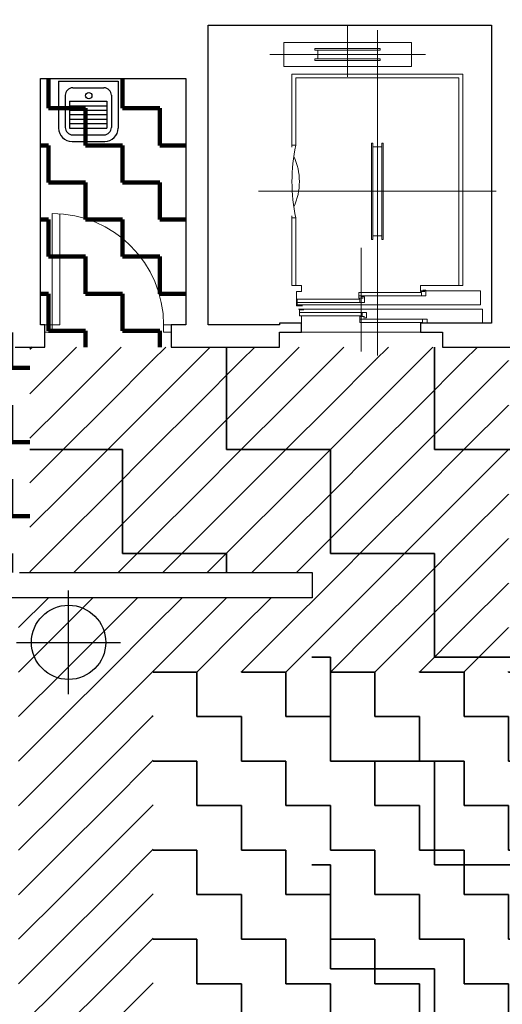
# Model space of a CAD drawing. Header units: metres. Extents: x -1 to 438, y -6 to 52.
# Tile 12 of 17: x 415.81 to 419.06, y 21.46 to 28.1. Entities that reach past the tile are written whole.
import ezdxf

# ---------------------------------------------------------------- set-up
doc = ezdxf.new("R2010")
doc.units = ezdxf.units.M
doc.linetypes.add('CONTINUA', pattern=[0])
for name, color, linetype, lineweight in [('PB  SOSTRE ENDERROCAT', 7, 'CONTINUA', 25), ('PB MURS ACTUAL', 7, 'CONTINUA', 25), ('PB MURS ENDERROCAT', 7, 'CONTINUA', 25)]:
    doc.layers.add(name, color=color, linetype=linetype, lineweight=lineweight)
pattern_1 = [(0, (0.5, 0.5), (0.25, 0.25), [0.25, -0.25]), (90, (0.5, 0.5), (-0.25, 0.25), [0.25, -0.25])]

# ---------------------------------------------------------------- blocks, each defined once
blk = doc.blocks.new('TRAMA_0')
at = {"layer": 'PB  SOSTRE ENDERROCAT', "color": 2, "linetype": 'CONTINUA', "lineweight": 35, "transparency": 33554687}
for p, q in [((415.8764, 25.8764), (415.8908, 25.8908)), ((416.1, 25.8), (416.1908, 25.8908)), ((416.4, 25.8), (416.4908, 25.8908)), ((416.7, 25.8), (416.7908, 25.8908)), ((417, 25.8), (417.0908, 25.8908)), ((417.3, 25.8), (417.3908, 25.8908)), ((417.6, 25.8), (417.6908, 25.8908)), ((417.9, 25.8), (417.9908, 25.8908)), ((418.2, 25.8), (418.2908, 25.8908)), ((418.5, 25.8), (418.5908, 25.8908)), ((418.8, 25.8), (418.8908, 25.8908)), ((415.8, 24), (416.0008, 24.2008)), ((416.1, 24), (416.3008, 24.2008)), ((416.4, 24), (416.6008, 24.2008)), ((416.7, 24), (416.9008, 24.2008)), ((417, 24), (417.2008, 24.2008)), ((417.3, 24), (417.5008, 24.2008)), ((416.7, 23.4), (416.7064, 23.4064)), ((416.7, 23.1), (416.7064, 23.1064)), ((416.7, 22.8), (416.7064, 22.8064)), ((416.7, 22.5), (416.7064, 22.5064)), ((416.7, 22.2), (416.7064, 22.2064)), ((416.7, 21.9), (416.7064, 21.9064)), ((416.7, 21.6), (416.7064, 21.6064))]:
    blk.add_line(p, q, dxfattribs=at)
for points in [[(415.8764, 25.5765), (416.1, 25.8), (416.1, 25.8)], [(416.1, 25.5), (416.4, 25.8), (416.4, 25.8)], [(416.4, 25.5), (416.7, 25.8), (416.7, 25.8)], [(416.7, 25.5), (417, 25.8), (417, 25.8)], [(417, 25.5), (417.3, 25.8), (417.3, 25.8)], [(417.3, 25.5), (417.6, 25.8), (417.6, 25.8)], [(417.6, 25.5), (417.9, 25.8), (417.9, 25.8)], [(417.9, 25.5), (418.2, 25.8), (418.2, 25.8)], [(418.2, 25.5), (418.5, 25.8), (418.5, 25.8)], [(418.5, 25.5), (418.8, 25.8), (418.8, 25.8)], [(418.8, 25.5), (419.1, 25.8), (419.1, 25.8)], [(415.8764, 25.2765), (416.1, 25.5), (416.1, 25.5)], [(416.1, 25.2), (416.4, 25.5), (416.4, 25.5)], [(416.4, 25.2), (416.7, 25.5), (416.7, 25.5)], [(416.7, 25.2), (417, 25.5), (417, 25.5)], [(417, 25.2), (417.3, 25.5), (417.3, 25.5)], [(417.3, 25.2), (417.6, 25.5), (417.6, 25.5)], [(417.6, 25.2), (417.9, 25.5), (417.9, 25.5)], [(417.9, 25.2), (418.2, 25.5), (418.2, 25.5)], [(418.2, 25.2), (418.5, 25.5), (418.5, 25.5)], [(418.5, 25.2), (418.8, 25.5), (418.8, 25.5)], [(418.8, 25.2), (419.1, 25.5), (419.1, 25.5)], [(415.8764, 24.9765), (416.1, 25.2), (416.1, 25.2)], [(416.1, 24.9), (416.4, 25.2), (416.4, 25.2)], [(416.4, 24.9), (416.7, 25.2), (416.7, 25.2)], [(416.7, 24.9), (417, 25.2), (417, 25.2)], [(417, 24.9), (417.3, 25.2), (417.3, 25.2)], [(417.3, 24.9), (417.6, 25.2), (417.6, 25.2)], [(417.6, 24.9), (417.9, 25.2), (417.9, 25.2)], [(417.9, 24.9), (418.2, 25.2), (418.2, 25.2)], [(418.2, 24.9), (418.5, 25.2), (418.5, 25.2)], [(418.5, 24.9), (418.8, 25.2), (418.8, 25.2)], [(418.8, 24.9), (419.1, 25.2), (419.1, 25.2)], [(415.8764, 24.6765), (416.1, 24.9), (416.1, 24.9)], [(416.1, 24.6), (416.4, 24.9), (416.4, 24.9)], [(416.4, 24.6), (416.7, 24.9), (416.7, 24.9)], [(416.7, 24.6), (417, 24.9), (417, 24.9)], [(417, 24.6), (417.3, 24.9), (417.3, 24.9)], [(417.3, 24.6), (417.6, 24.9), (417.6, 24.9)], [(417.6, 24.6), (417.9, 24.9), (417.9, 24.9)], [(417.9, 24.6), (418.2, 24.9), (418.2, 24.9)], [(418.2, 24.6), (418.5, 24.9), (418.5, 24.9)], [(418.5, 24.6), (418.8, 24.9), (418.8, 24.9)], [(418.8, 24.6), (419.1, 24.9), (419.1, 24.9)], [(415.8764, 24.3765), (416.1, 24.6), (416.1, 24.6)], [(416.1708, 24.3708), (416.4, 24.6), (416.4, 24.6)], [(416.4708, 24.3708), (416.7, 24.6), (416.7, 24.6)], [(416.7708, 24.3708), (417, 24.6), (417, 24.6)], [(417.0708, 24.3708), (417.3, 24.6), (417.3, 24.6)], [(417.3708, 24.3708), (417.6, 24.6), (417.6, 24.6)], [(417.6708, 24.3708), (417.9, 24.6), (417.9, 24.6)], [(417.9, 24.3), (418.2, 24.6), (418.2, 24.6)], [(418.2, 24.3), (418.5, 24.6), (418.5, 24.6)], [(418.5, 24.3), (418.8, 24.6), (418.8, 24.6)], [(418.8, 24.3), (419.1, 24.6), (419.1, 24.6)], [(417.6, 24), (417.9, 24.3), (417.9, 24.3)], [(417.9, 24), (418.2, 24.3), (418.2, 24.3)], [(418.2, 24), (418.5, 24.3), (418.5, 24.3)], [(418.5, 24), (418.8, 24.3), (418.8, 24.3)], [(418.8, 24), (419.1, 24.3), (419.1, 24.3)], [(415.8, 23.7), (416.1, 24), (416.1, 24)], [(416.1, 23.7), (416.4, 24), (416.4, 24)], [(416.4, 23.7), (416.7, 24), (416.7, 24)], [(416.7, 23.7), (417, 24), (417, 24)], [(417.0024, 23.7024), (417.3, 24), (417.3, 24)], [(417.3024, 23.7024), (417.6, 24), (417.6, 24)], [(417.6024, 23.7024), (417.9, 24), (417.9, 24)], [(417.9024, 23.7024), (418.2, 24), (418.2, 24)], [(418.2024, 23.7024), (418.5, 24), (418.5, 24)], [(418.5024, 23.7024), (418.8, 24), (418.8, 24)], [(418.8024, 23.7024), (419.1, 24), (419.1, 24)], [(415.8, 23.4), (416.1, 23.7), (416.1, 23.7)], [(416.1, 23.4), (416.4, 23.7), (416.4, 23.7)], [(416.4, 23.4), (416.7, 23.7), (416.7, 23.7)], [(415.8, 23.1), (416.1, 23.4), (416.1, 23.4)], [(416.1, 23.1), (416.4, 23.4), (416.4, 23.4)], [(416.4, 23.1), (416.7, 23.4), (416.7, 23.4)], [(415.8, 22.8), (416.1, 23.1), (416.1, 23.1)], [(416.1, 22.8), (416.4, 23.1), (416.4, 23.1)], [(416.4, 22.8), (416.7, 23.1), (416.7, 23.1)], [(415.8, 22.5), (416.1, 22.8), (416.1, 22.8)], [(416.1, 22.5), (416.4, 22.8), (416.4, 22.8)], [(416.4, 22.5), (416.7, 22.8), (416.7, 22.8)], [(415.8, 22.2), (416.1, 22.5), (416.1, 22.5)], [(416.1, 22.2), (416.4, 22.5), (416.4, 22.5)], [(416.4, 22.2), (416.7, 22.5), (416.7, 22.5)], [(415.8, 21.9), (416.1, 22.2), (416.1, 22.2)], [(416.1, 21.9), (416.4, 22.2), (416.4, 22.2)], [(416.4, 21.9), (416.7, 22.2), (416.7, 22.2)], [(415.8, 21.6), (416.1, 21.9), (416.1, 21.9)], [(416.1, 21.6), (416.4, 21.9), (416.4, 21.9)], [(416.4, 21.6), (416.7, 21.9), (416.7, 21.9)], [(415.8, 21.3), (416.1, 21.6), (416.1, 21.6)], [(416.1, 21.3), (416.4, 21.6), (416.4, 21.6)], [(416.4, 21.3), (416.7, 21.6), (416.7, 21.6)]]:
    blk.add_lwpolyline(points, dxfattribs=at)

msp = doc.modelspace()

# ---------------------------------------------------------------- hatches: boundary and pattern name
at = {"layer": 'PB  SOSTRE ENDERROCAT', "linetype": 'CONTINUA', "lineweight": 200, "transparency": 33554687}
h = msp.add_hatch(dxfattribs=at)
h.set_pattern_fill('TRAMA', color=41, scale=0.25, style=0, pattern_type=2)
h.set_pattern_definition(pattern_1)
h.paths.add_polyline_path([(403.3564, 24.6708), (403.3569, 23.6496), (404.3564, 23.6496), (404.3564, 24.3496), (404.3761, 24.3496), (410.3364, 24.3496), (410.3364, 24.3708), (410.4264, 24.3708), (410.4264, 24.9008), (410.5669, 24.9008), (410.5669, 24.8996), (410.8269, 24.8996), (410.8269, 24.3708), (415.8764, 24.3708), (415.8764, 25.8895), (415.777, 25.8895), (415.777, 25.9895), (410.8269, 25.9896), (410.827, 25.8496), (410.677, 25.8496), (410.677, 25.9496), (409.8269, 25.9496), (409.8269, 26.0496), (410.677, 26.0496), (410.6764, 27.7608), (410.4759, 27.7608), (410.4764, 28.0608), (409.8769, 28.0608), (409.8769, 28.0596), (408.8769, 28.0596), (408.8769, 27.6596), (408.7769, 27.6596), (408.7769, 27.7096), (407.3769, 27.7096), (407.3769, 26.9096), (408.7769, 26.9096), (408.7769, 26.9596), (408.8769, 26.9596), (408.8769, 26.8196), (408.7769, 26.8196), (408.7769, 26.8596), (407.3769, 26.8596), (407.3769, 26.0496), (408.7769, 26.0496), (408.7769, 26.1196), (408.8769, 26.1196), (408.8769, 26.0496), (409.0269, 26.0496), (409.0269, 25.9496), (404.7164, 25.9508), (404.7164, 26.0508), (404.7864, 26.0508), (404.7864, 26.052), (405.7664, 26.0508), (405.7664, 28.0596), (403.3569, 28.0596), (403.3569, 26.0496), (403.9164, 26.0508), (403.9164, 25.9508), (403.3569, 25.9496), (403.3569, 25.7296), (403.2569, 25.7296), (403.2569, 28.2671), (401.4569, 28.2671), (401.4564, 22.1408), (403.2564, 22.1408), (403.2564, 24.6708)], flags=0)
h = msp.add_hatch(dxfattribs=at)
h.set_pattern_fill('TRAMA', color=41, scale=0.25, style=0, pattern_type=2)
h.set_pattern_definition(pattern_1)
h.paths.add_polyline_path([(415.947, 25.8908), (416.927, 25.8908), (416.927, 27.6995), (415.947, 27.6995)], flags=0)
at = {"layer": 'PB  SOSTRE ENDERROCAT', "linetype": 'CONTINUA', "lineweight": 35, "transparency": 33554687}
h = msp.add_hatch(dxfattribs=at)
h.set_pattern_fill('TRAMA', color=2, scale=0.3, style=0, pattern_type=2)
h.set_pattern_definition([(0, (0.6, 0.6), (0.3, 0.3), [0.3, -0.3]), (90, (0.6, 0.6), (-0.3, 0.3), [0.3, -0.3])])
h.paths.add_polyline_path([(416.7064, 23.7049), (416.7064, 17.8008), (420.9692, 17.8008), (420.9692, 23.7049)], flags=0)
at = {"layer": 'PB MURS ENDERROCAT', "linetype": 'CONTINUA', "lineweight": 35, "transparency": 33554687}
h = msp.add_hatch(dxfattribs=at)
h.set_pattern_fill('TRAMA', color=2, scale=0.7, style=0, pattern_type=2)
h.set_pattern_definition([(0, (1.4, 1.4), (0.7, 0.7), [0.7, -0.7]), (90, (1.4, 1.4), (-0.7, 0.7), [0.7, -0.7])])
h.paths.add_polyline_path([(420.7364, 24.2035), (421.1364, 24.2035), (421.1364, 25.8908), (415.8764, 25.8908), (415.8764, 24.3712), (417.7755, 24.3712), (417.7755, 17.4957), (420.7016, 17.4957), (420.7016, 18.0897), (420.9666, 18.0897), (420.967, 18.8028), (420.8452, 18.8092), (420.7478, 18.8195), (420.6511, 18.8348), (420.5553, 18.8551), (420.4608, 18.8805), (420.3676, 18.9107), (420.2762, 18.9458), (420.1868, 18.9856), (420.0995, 19.0301), (420.0147, 19.079), (419.9326, 19.1324), (419.8534, 19.1899), (419.7773, 19.2515), (419.7046, 19.3171), (419.6353, 19.3863), (419.5698, 19.4591), (419.5082, 19.5352), (419.4506, 19.6144), (419.3973, 19.6965), (419.3484, 19.7813), (419.3416, 19.7945), (419.3824, 19.8162), (419.3927, 19.7945), (419.5155, 19.601), (419.5937, 19.5064), (419.6206, 19.5283), (419.6243, 19.5235), (419.6846, 19.4537), (419.7485, 19.3871), (419.8157, 19.3239), (419.8862, 19.2644), (419.9596, 19.2086), (420.0359, 19.1567), (420.1149, 19.109), (420.1961, 19.0654), (420.2796, 19.0261), (420.365, 18.9912), (420.4521, 18.9609), (420.5407, 18.9351), (420.6305, 18.9141), (420.7213, 18.8977), (420.8129, 18.8862), (420.9049, 18.8794), (420.9716, 18.878), (420.9716, 22.4228), (420.9141, 22.4216), (420.822, 22.4149), (420.7305, 22.4034), (420.6618, 22.3911), (420.6524, 22.4398), (420.5627, 22.4207), (420.4698, 22.3958), (420.3782, 22.3661), (420.2884, 22.3316), (420.2004, 22.2924), (420.1147, 22.2487), (420.0313, 22.2006), (419.9506, 22.1482), (419.8727, 22.0916), (419.7979, 22.031), (419.7264, 21.9666), (419.6583, 21.8986), (419.5939, 21.827), (419.5333, 21.7522), (419.4768, 21.6744), (419.4243, 21.5936), (419.3762, 21.5103), (419.3685, 21.4951), (419.342, 21.5091), (419.3498, 21.5246), (419.3987, 21.6093), (419.452, 21.6914), (419.5095, 21.7705), (419.5711, 21.8465), (419.6365, 21.9192), (419.7057, 21.9884), (419.7784, 22.0538), (419.8544, 22.1154), (419.9336, 22.1729), (420.0156, 22.2262), (420.1003, 22.2751), (420.1875, 22.3195), (420.2769, 22.3593), (420.3682, 22.3944), (420.4612, 22.4246), (420.5557, 22.4499), (420.6514, 22.4702), (420.748, 22.4855), (420.8453, 22.4958), (420.943, 22.5009), (420.969, 22.5009), (420.9696, 23.6435), (420.7364, 23.6435)], flags=0)

# ---------------------------------------------------------------- linework, layer by layer
at = {"layer": 'PB MURS ACTUAL', "transparency": 33554687}
for p, q in [((417.0764, 26.0408), (417.0764, 28.0608)), ((417.0764, 28.0608), (418.9864, 28.0608)), ((418.9864, 28.0608), (418.9864, 26.0508)), ((415.9464, 26.0408), (415.9464, 27.7008)), ((415.9464, 27.7008), (416.9264, 27.7008)), ((416.9264, 27.7008), (416.9264, 26.0408)), ((415.9764, 26.0408), (415.9464, 26.0408)), ((415.9764, 25.8908), (415.9764, 26.0408)), ((416.9264, 26.0408), (416.8264, 26.0408)), ((416.8264, 26.0408), (416.8264, 25.8908)), ((417.5564, 26.0408), (417.0764, 26.0408)), ((417.7064, 26.0508), (417.5564, 26.0508)), ((417.5564, 26.0508), (417.5564, 26.0408)), ((417.7064, 25.9908), (417.7064, 26.0508)), ((418.9864, 26.0508), (418.5064, 26.0508)), ((418.5064, 26.0508), (418.5064, 25.9908)), ((417.5564, 25.8908), (417.5564, 25.9908)), ((417.5564, 25.9908), (417.7064, 25.9908)), ((418.5064, 25.9908), (418.6564, 25.9908)), ((418.6564, 25.9908), (418.6564, 25.8908)), ((415.7764, 25.8908), (415.9764, 25.8908)), ((416.8264, 25.8908), (417.5564, 25.8908)), ((418.6564, 25.8908), (419.4564, 25.8908)), ((415.8064, 24.3708), (417.7764, 24.3708)), ((417.7764, 24.3708), (417.7764, 24.2008)), ((417.7764, 24.2008), (415.6564, 24.2008))]:
    msp.add_line(p, q, dxfattribs=at)
at = {"layer": 'PB MURS ACTUAL', "linetype": 'CONTINUA', "lineweight": 13, "transparency": 33554687}
for p, q in [((418.0164, 27.7128), (418.0164, 28.0608)), ((418.2164, 25.8348), (418.2164, 28.0258)), ((417.5864, 27.7828), (417.5864, 27.9428)), ((418.4464, 27.7828), (418.4464, 27.9428)), ((417.7964, 27.9028), (418.2364, 27.9028)), ((417.7964, 27.8928), (417.7964, 27.9028)), ((417.7964, 27.8928), (418.2364, 27.8928)), ((417.8164, 27.8328), (417.8164, 27.8928)), ((418.2164, 27.8328), (418.2164, 27.8928)), ((418.2364, 27.8928), (418.2364, 27.9028)), ((417.4914, 27.8628), (418.5414, 27.8628)), ((417.7964, 27.8228), (417.7964, 27.8328)), ((417.7964, 27.8328), (418.2364, 27.8328)), ((417.7964, 27.8228), (418.2364, 27.8228)), ((418.2364, 27.8228), (418.2364, 27.8328)), ((418.1764, 27.2658), (418.1864, 27.2658)), ((418.1764, 26.6158), (418.1764, 27.2658)), ((418.1864, 26.6158), (418.1864, 27.2658)), ((418.1864, 27.2408), (418.2464, 27.2408)), ((418.2464, 27.2658), (418.2564, 27.2658)), ((418.2464, 26.6158), (418.2464, 27.2658)), ((418.2564, 26.6158), (418.2564, 27.2658)), ((417.4164, 26.9408), (419.0164, 26.9408)), ((416.0264, 25.9908), (416.0264, 26.7908)), ((416.0764, 26.0408), (416.0764, 26.7891)), ((418.1764, 26.6158), (418.1864, 26.6158)), ((418.1864, 26.6408), (418.2464, 26.6408)), ((418.2464, 26.6158), (418.2564, 26.6158)), ((418.1064, 25.8618), (418.1064, 26.5598)), ((417.6414, 26.3058), (417.7064, 26.3058)), ((418.7664, 26.3058), (418.7914, 26.3058)), ((415.9764, 26.0408), (416.0764, 26.0408)), ((416.7764, 26.0408), (416.8264, 26.0408)), ((416.7764, 25.9908), (416.7764, 26.0408)), ((415.9764, 25.9908), (416.0264, 25.9908)), ((416.7764, 25.9908), (416.8264, 25.9908))]:
    msp.add_line(p, q, dxfattribs=at)
at = {"layer": 'PB MURS ACTUAL', "lineweight": 13, "transparency": 33554687}
for p, q in [((417.5864, 27.9428), (418.4464, 27.9428)), ((417.5864, 27.7828), (418.4464, 27.7828)), ((418.7914, 27.7308), (417.6414, 27.7308)), ((417.6414, 27.7308), (417.6414, 27.2388)), ((418.7664, 27.7058), (417.6664, 27.7058)), ((417.6664, 27.7058), (417.6664, 27.2508)), ((418.7664, 27.7058), (418.7664, 26.3058)), ((418.7914, 26.5408), (418.7914, 27.7308)), ((418.7914, 27.7058), (418.7914, 26.3058)), ((418.7664, 26.5658), (418.7664, 27.5658)), ((417.6664, 27.2508), (417.6414, 27.2508)), ((417.6414, 26.7748), (417.6414, 26.3058)), ((417.6664, 26.7608), (417.6414, 26.7608)), ((417.6664, 26.7608), (417.6664, 26.3058)), ((418.5134, 26.2368), (418.0914, 26.2368)), ((418.9114, 26.2698), (418.5064, 26.2698)), ((418.9114, 26.2698), (418.9114, 26.1758)), ((417.6714, 26.1758), (418.9114, 26.1758)), ((418.0994, 26.1918), (417.6774, 26.1918)), ((418.1134, 26.1238), (417.6914, 26.1238)), ((417.7064, 26.0508), (417.7064, 26.1018)), ((418.5214, 26.0788), (418.0994, 26.0788)), ((417.7064, 25.9908), (418.5064, 25.9908))]:
    msp.add_line(p, q, dxfattribs=at)
at = {"layer": 'PB MURS ACTUAL', "color": 180, "transparency": 33554687}
for p, q in [((416.0695, 27.683), (416.4701, 27.683)), ((416.0695, 27.683), (416.0695, 27.3663)), ((416.4701, 27.683), (416.4701, 27.3663)), ((416.1646, 27.6379), (416.375, 27.6379)), ((416.1145, 27.5878), (416.1145, 27.3713)), ((416.1433, 27.5474), (416.1433, 27.3671)), ((416.1433, 27.5474), (416.3938, 27.5474)), ((416.3938, 27.5474), (416.3938, 27.3671)), ((416.4251, 27.5878), (416.4251, 27.3713)), ((416.1433, 27.5173), (416.3938, 27.5173)), ((416.1433, 27.4873), (416.3938, 27.4873)), ((416.1433, 27.4572), (416.3938, 27.4572)), ((416.1433, 27.4272), (416.3938, 27.4272)), ((416.1433, 27.3971), (416.3938, 27.3971)), ((416.1433, 27.3671), (416.3938, 27.3671)), ((416.1596, 27.2761), (416.38, 27.2761)), ((416.1646, 27.3212), (416.375, 27.3212))]:
    msp.add_line(p, q, dxfattribs=at)
at = {"layer": 'PB MURS ACTUAL', "color": 180, "linetype": 'CONTINUA', "transparency": 33554687}
for p, q in [((416.1364, 23.5508), (416.1364, 24.2508)), ((415.7864, 23.9008), (416.4864, 23.9008))]:
    msp.add_line(p, q, dxfattribs=at)
at = {"layer": 'PB MURS ACTUAL', "lineweight": 13, "transparency": 33554687}
for points in [[(417.6664, 26.3058), (417.7064, 26.3058), (417.7064, 26.2648), (417.6714, 26.2648), (417.6714, 26.1688), (417.7114, 26.1688)], [(418.7664, 26.3058), (418.5064, 26.3058), (418.5064, 26.2648), (418.5364, 26.2648)], [(417.7074, 26.1748), (417.6774, 26.1748), (417.6774, 26.2138), (418.0994, 26.2138), (418.0994, 26.1918), (418.1294, 26.1918), (418.1294, 26.2288), (418.1094, 26.2288)], [(418.1214, 26.2198), (418.0914, 26.2198), (418.0914, 26.2588), (418.5134, 26.2588), (418.5134, 26.2368), (418.5434, 26.2368), (418.5434, 26.2738), (418.5234, 26.2738)], [(417.6844, 26.1458), (418.9244, 26.1458), (418.9244, 26.0508)], [(417.7214, 26.1408), (417.6914, 26.1408), (417.6914, 26.1018), (418.1134, 26.1018), (418.1134, 26.1238), (418.1434, 26.1238), (418.1434, 26.0868), (418.1234, 26.0868)], [(418.1294, 26.0958), (418.0994, 26.0958), (418.0994, 26.0568), (418.5214, 26.0568), (418.5214, 26.0788), (418.5514, 26.0788), (418.5514, 26.0508)]]:
    msp.add_lwpolyline(points, dxfattribs=at)
at = {"layer": 'PB MURS ACTUAL', "color": 180, "transparency": 33554687}
msp.add_circle((416.2724, 27.5851), 0.0213, dxfattribs=at)
at = {"layer": 'PB MURS ACTUAL', "transparency": 33554687}
msp.add_circle((416.1364, 23.9008), 0.25, dxfattribs=at)
at = {"layer": 'PB MURS ACTUAL', "color": 180, "transparency": 33554687}
for centre, radius, start, end in [((416.1646, 27.5878), 0.0501, 90, 180), ((416.375, 27.5878), 0.0501, 0, 90), ((416.1596, 27.3663), 0.0902, 180, 270), ((416.1646, 27.3713), 0.0501, 180, 270), ((416.375, 27.3713), 0.0501, 270, 0), ((416.38, 27.3663), 0.0902, 270, 0)]:
    msp.add_arc(centre, radius, start, end, dxfattribs=at)
at = {"layer": 'PB MURS ACTUAL', "lineweight": 13, "transparency": 33554687}
for centre, radius, start, end in [((418.8544, 27.0058), 1.213, 168.34732, 191.65268), ((417.2925, 27.0058), 0.399, 334.78151, 25.21849)]:
    msp.add_arc(centre, radius, start, end, dxfattribs=at)
at = {"layer": 'PB MURS ACTUAL', "linetype": 'CONTINUA', "lineweight": 13, "transparency": 33554687}
msp.add_arc((416.0264, 26.0408), 0.75, 0, 90, dxfattribs=at)

# ---------------------------------------------------------------- block references
at = {"layer": 'PB  SOSTRE ENDERROCAT', "color": 2, "linetype": 'CONTINUA', "lineweight": 35, "transparency": 33554687}
msp.add_blockref('TRAMA_0', (0, 0), dxfattribs=at)

doc.saveas('drawing.dxf')
